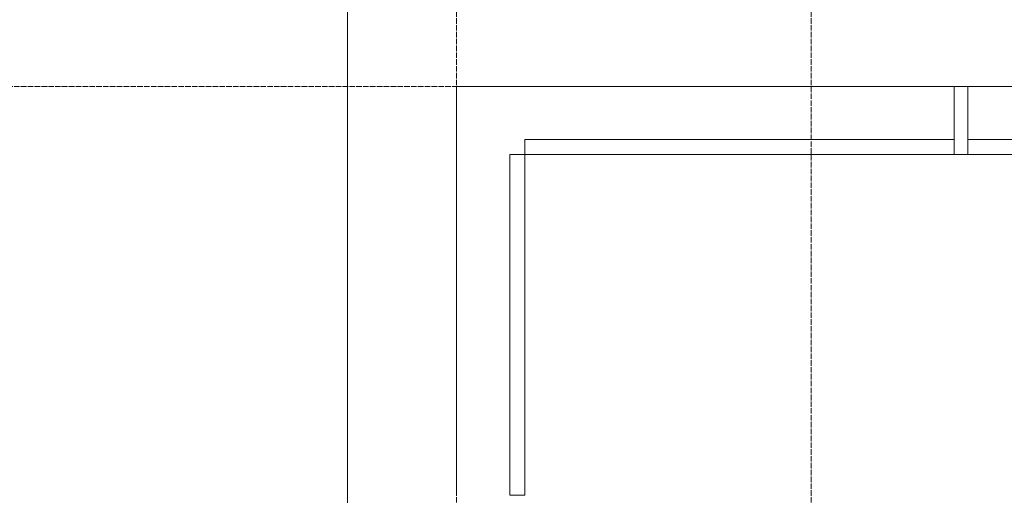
# Model space of a CAD drawing. Header units: millimetres. Extents: x 5617 to 112069, y 7718 to 237687.
# Tile 50 of 62: x 74344 to 77955, y 61800 to 63545. Entities that reach past the tile are written whole.
import ezdxf

# ---------------------------------------------------------------- set-up
doc = ezdxf.new("R2010")
doc.units = ezdxf.units.MM
doc.linetypes.add('ADSK_Линия сетки', pattern=[25, 20, -2.5, 0, -2.5])
doc.linetypes.add('Линия сетки', pattern=[25, 20, -2.5, 0, -2.5])
for name, color, linetype, lineweight in [('Импосты витража', 7, 'Continuous', 18), ('Оси', 7, 'Continuous', 9), ('Панели витража', 7, 'Continuous', 18), ('Перекрытия', 7, 'Continuous', 18)]:
    doc.layers.add(name, color=color, linetype=linetype, lineweight=lineweight)

# ---------------------------------------------------------------- blocks, each defined once
blk = doc.blocks.new('135_SLK_K1_AR_rvt-1-МКСС_K1_L26_85_950_1')
at = {"layer": 'Перекрытия', "color": 253, "true_color": 0xaaaaaa}
blk.add_line((60750, 60500), (60750, 63800), dxfattribs=at)
blk = doc.blocks.new('System Panel - A_PAN_Glass_Веранда-7519716-МКСС_K1_L26_85_950_1')
at = {"layer": 'Панели витража', "color": 253, "lineweight": 5, "true_color": 0xaaaaaa}
for p, q in [((625, 55), (-625, 55)), ((-625, 55), (-625, 0)), ((625, 0), (625, 55)), ((-625, 0), (625, 0))]:
    blk.add_line(p, q, dxfattribs=at)
blk = doc.blocks.new('Rectangular Mullion - R_StandardFrame_50Wx250H-7196355-МКСС_K1_L26_85_950_1')
at = {"layer": 'Импосты витража', "color": 253, "lineweight": 5, "true_color": 0xaaaaaa}
blk.add_line((61150, 61800), (61150, 63300), dxfattribs=at)
blk = doc.blocks.new('System Panel - A_PAN_Glass_Веранда-7519727-МКСС_K1_L26_85_950_1')
at = {"layer": 'Панели витража', "color": 253, "lineweight": 5, "true_color": 0xaaaaaa}
for p, q in [((787.5, 55), (-787.5, 55)), ((-787.5, 55), (-787.5, 0)), ((787.5, 0), (787.5, 55)), ((-787.5, 0), (787.5, 0))]:
    blk.add_line(p, q, dxfattribs=at)
blk = doc.blocks.new('System Panel - A_PAN_Glass_Веранда-7519728-МКСС_K1_L26_85_950_1')
at = {"layer": 'Панели витража', "color": 253, "lineweight": 5, "true_color": 0xaaaaaa}
for p, q in [((850, 55), (-850, 55)), ((-850, 55), (-850, 0)), ((850, 0), (850, 55)), ((-850, 0), (850, 0))]:
    blk.add_line(p, q, dxfattribs=at)
blk = doc.blocks.new('Rectangular Mullion - R_StandardFrame_50Wx250H-7196937-МКСС_K1_L26_85_950_1')
at = {"layer": 'Импосты витража', "color": 253, "lineweight": 5, "true_color": 0xaaaaaa}
blk.add_line((61150, 63300), (62975, 63300), dxfattribs=at)
blk = doc.blocks.new('Rectangular Mullion - R_StandardFrame_50Wx250H-4661527-МКСС_K1_L26_85_950_1')
at = {"layer": 'Импосты витража', "color": 253, "lineweight": 5, "true_color": 0xaaaaaa}
blk.add_line((63025, 63300), (64725, 63300), dxfattribs=at)
blk = doc.blocks.new('Rectangular Mullion - R_StandardFrame_50Wx250H-V45-МКСС_K1_L26_85_950_1')
at = {"layer": 'Импосты витража', "color": 253, "lineweight": 5, "true_color": 0xaaaaaa}
for p, q in [((-25, -250), (-25, 0)), ((-25, 0), (25, 0)), ((25, 0), (25, -250)), ((25, -250), (-25, -250))]:
    blk.add_line(p, q, dxfattribs=at)
blk = doc.blocks.new('135_SLK_K1_AR_FCD_rvt-1-МКСС_K1_L26_85_950_1')
at = {"layer": 'Импосты витража', "color": 253, "lineweight": 5, "true_color": 0xaaaaaa}
for name in ['Rectangular Mullion - R_StandardFrame_50Wx250H-7196355-МКСС_K1_L26_85_950_1', 'Rectangular Mullion - R_StandardFrame_50Wx250H-7196937-МКСС_K1_L26_85_950_1', 'Rectangular Mullion - R_StandardFrame_50Wx250H-4661527-МКСС_K1_L26_85_950_1']:
    blk.add_blockref(name, (0, 0), dxfattribs=at)
at = {"layer": 'Импосты витража', "color": 253, "lineweight": 5, "true_color": 0xaaaaaa, "extrusion": (0, 0, -1), "rotation": 180}
blk.add_blockref('Rectangular Mullion - R_StandardFrame_50Wx250H-V45-МКСС_K1_L26_85_950_1', (-63000, 63050), dxfattribs=at)
at = {"layer": 'Панели витража', "color": 253, "lineweight": 5, "true_color": 0xaaaaaa}
for name, p in [('System Panel - A_PAN_Glass_Веранда-7519727-МКСС_K1_L26_85_950_1', (62187.5, 63050)), ('System Panel - A_PAN_Glass_Веранда-7519728-МКСС_K1_L26_85_950_1', (63875, 63050))]:
    blk.add_blockref(name, p, dxfattribs=at)
at = {"layer": 'Панели витража', "color": 253, "lineweight": 5, "true_color": 0xaaaaaa, "rotation": 89.9999999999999}
blk.add_blockref('System Panel - A_PAN_Glass_Веранда-7519716-МКСС_K1_L26_85_950_1', (61400, 62425), dxfattribs=at)

msp = doc.modelspace()

# ---------------------------------------------------------------- linework, layer by layer
at = {"layer": 'Оси', "linetype": 'Линия сетки'}
for p, q in [((75946.3, 55648.9), (75946.3, 78180)), ((77246.3, 55648.9), (77246.3, 78180))]:
    msp.add_line(p, q, dxfattribs=at)
at = {"layer": 'Оси', "linetype": 'ADSK_Линия сетки'}
msp.add_line((81346.3, 63300), (26370.3, 63300), dxfattribs=at)

# ---------------------------------------------------------------- block references
at = {"lineweight": 5}
for name in ['135_SLK_K1_AR_FCD_rvt-1-МКСС_K1_L26_85_950_1', '135_SLK_K1_AR_rvt-1-МКСС_K1_L26_85_950_1']:
    msp.add_blockref(name, (14796.3, 0), dxfattribs=at)

doc.saveas('drawing.dxf')
